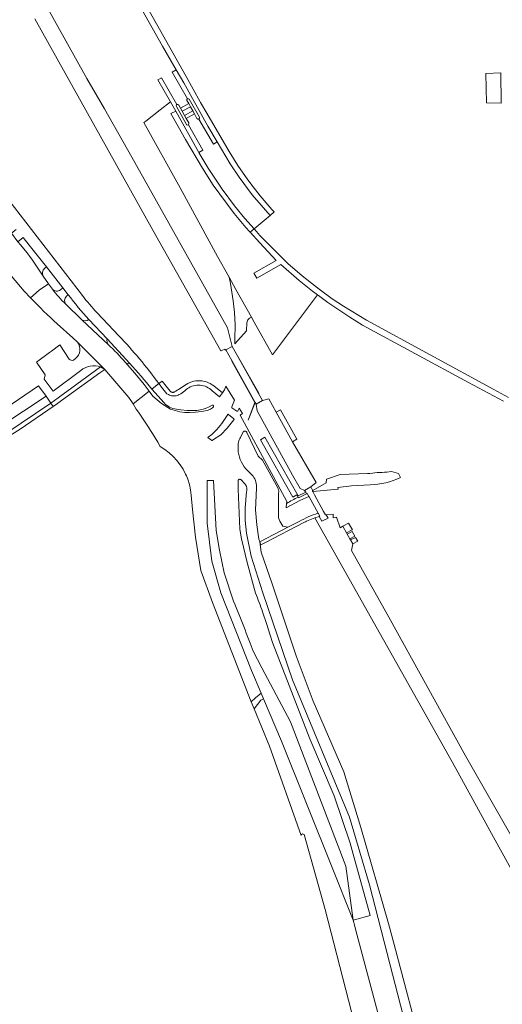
# Model space of a CAD drawing. Extents: x 146402 to 164798, y 455483 to 464134.
# Tile 93 of 256: x 155463 to 155626, y 461239 to 461572. Entities that reach past the tile are written whole.
import ezdxf

# ---------------------------------------------------------------- set-up
doc = ezdxf.new("R2010")
doc.units = 0
doc.header["$LTSCALE"] = 0.2
for name, color, linetype, lineweight in [('B-XX-VH-ONVERHARD-GV', 252, 'CONTINUOUS', 18), ('B-XX-VH-VERHARDING_ASFALT-GV', 252, 'CONTINUOUS', 18), ('B-XX-VH-VERHARDING_BETONSTRAATSTEEN-GV', 252, 'CONTINUOUS', 18), ('B-XX-VH-VERHARDING_GESLOTEN-GV', 252, 'CONTINUOUS', 18), ('B-XX-VH-VERHARDING_HALFVERHARDING-GV', 252, 'CONTINUOUS', 18), ('B-XX-VH-VERHARDING_OPEN-GV', 252, 'CONTINUOUS', 18), ('B-XX-VH-VERHARDING_STRAATBAKSTEEN-GV', 252, 'CONTINUOUS', 18), ('B-XX-VH-VERHARDING_TEGEL-GV', 252, 'CONTINUOUS', 18)]:
    doc.layers.add(name, color=color, linetype=linetype, lineweight=lineweight)

msp = doc.modelspace()

# ---------------------------------------------------------------- linework, layer by layer
at = {"layer": 'B-XX-VH-ONVERHARD-GV'}
msp.add_lwpolyline([(155505.884, 461537.304), (155505.227, 461536.796), (155517.476, 461514.712), (155530.134, 461491.533), (155534.014, 461484.562), (155536.284, 461480.485), (155541.514, 461471.088), (155542.453, 461469.402), (155548.635, 461458.371), (155563.809, 461478.64), (155562.179, 461479.874), (155557.642, 461483.517), (155551.415, 461488.852), (155543.415, 461484.309), (155542.408, 461485.92), (155549.945, 461490.28), (155544.413, 461496.15), (155541.062, 461499.801), (155540.88, 461500), (155539.649, 461501.342), (155535.668, 461506.12), (155528.682, 461515.64), (155524.974, 461521.336), (155519.247, 461531.11), (155514.35, 461539.875), (155516.02, 461540.604), (155514.231, 461543.751), (155510.729, 461541.054)], close=True, dxfattribs=at)
at = {"layer": 'B-XX-VH-VERHARDING_ASFALT-GV'}
for points in [[(155523.782, 461537.986), (155528.723, 461529.536), (155529.972, 461530.245), (155526.795, 461535.608), (155518.684, 461550.16), (155516.163, 461554.581), (155514.748, 461553.801), (155519.949, 461544.793)], [(155516.381, 461542.852), (155511.232, 461551.862), (155510.005, 461551.186), (155514.231, 461543.751), (155516.02, 461540.604), (155523.749, 461526.711), (155525.097, 461527.476), (155520.275, 461536.024)], [(155520.521, 461544.629), (155523.969, 461538.604)], [(155519.645, 461536.066), (155519.585, 461536.177), (155516.208, 461542.241)], [(155523.159, 461538.156), (155522.305, 461539.691), (155519.569, 461538.137), (155520.419, 461536.639)], [(155520.275, 461536.024), (155525.097, 461527.476), (155523.749, 461526.711), (155523.895, 461526.447), (155526.937, 461521.359), (155531.701, 461514.278), (155535.86, 461508.643), (155539.281, 461504.423), (155542.422, 461500.935), (155547.848, 461505.455), (155547.853, 461505.459), (155541.847, 461512.342), (155537.435, 461518.302), (155534.35, 461522.854), (155529.972, 461530.245), (155528.723, 461529.536), (155523.782, 461537.986)], [(155433.094, 461527.121), (155434.501, 461524.297), (155438.499, 461516.33), (155441.528, 461510.283), (155443.136, 461507.072), (155450.086, 461498.187), (155453.174, 461494.172), (155455.472, 461491.313), (155456.402, 461490.037), (155459.172, 461486.675), (155460.59, 461484.954), (155464.802, 461479.891), (155467.007, 461477.581), (155469.895, 461480.237), (155473.091, 461482.377), (155471.224, 461484.937)], [(155484.484, 461478.373), (155459.707, 461510.586), (155455.359, 461515.435), (155451.017, 461520.29)], [(155463.686, 461495.378), (155462.691, 461496.572), (155460.566, 461499.504), (155460.498, 461499.591), (155453.965, 461507.922), (155453.885, 461508.024), (155450.317, 461512.853), (155448.002, 461516.181)], [(155462.104, 461500.669), (155460.566, 461499.504), (155462.691, 461496.572), (155464.539, 461497.983), (155466.547, 461495.365), (155472.325, 461488.123), (155477.918, 461480.958), (155479.722, 461478.661)], [(155474.369, 461480.542), (155473.091, 461482.377), (155469.895, 461480.237), (155467.007, 461477.581)], [(155484.325, 461470.248), (155478.885, 461475.436)], [(155496.742, 461464.849), (155489.454, 461472.567)], [(155475.99, 461468.819), (155481.236, 461464.076), (155482.698, 461462.754), (155482.852, 461462.615), (155492.013, 461453.436), (155500.141, 461444.032), (155501.569, 461441.803), (155507.06, 461446.091), (155505.322, 461448.388), (155502.189, 461452.199), (155498.923, 461455.862), (155498.906, 461455.881)], [(155493.281, 461461.765), (155484.325, 461470.248)], [(155486.676, 461470.308), (155492.872, 461463.781), (155496.701, 461459.657), (155500.476, 461455.484)], [(155563.944, 461404.922), (155564.07, 461404.965), (155560.992, 461410.463), (155560.907, 461410.614), (155560.866, 461410.602), (155557.899, 461409.181), (155553.248, 461406.775), (155553.365, 461408.248), (155553.502, 461408.871), (155537.716, 461438.013), (155538.492, 461438.529), (155537.398, 461440.365), (155537.002, 461439.5), (155536.99, 461439.477), (155536.977, 461439.456), (155536.961, 461439.435), (155536.944, 461439.416), (155536.925, 461439.399), (155536.904, 461439.383), (155536.883, 461439.37), (155536.86, 461439.358), (155536.836, 461439.349), (155536.811, 461439.341), (155536.786, 461439.336), (155536.761, 461439.333), (155536.735, 461439.333), (155536.71, 461439.334), (155536.684, 461439.338), (155536.659, 461439.344), (155534.983, 461440.546), (155534.967, 461440.559), (155534.951, 461440.573), (155534.937, 461440.589), (155534.924, 461440.606), (155534.913, 461440.624), (155534.903, 461440.643), (155534.895, 461440.662), (155534.889, 461440.683), (155534.885, 461440.703), (155534.882, 461440.725), (155534.882, 461440.746), (155534.883, 461440.767), (155534.886, 461440.788), (155534.89, 461440.808), (155534.897, 461440.829), (155534.905, 461440.848), (155535.815, 461443.024), (155532.938, 461447.854), (155532.495, 461446.621), (155531.744, 461445.535), (155530.806, 461444.177), (155528.272, 461446.272), (155527.85, 461446.651), (155527.397, 461446.993), (155526.916, 461447.295), (155526.41, 461447.554), (155525.885, 461447.768), (155525.342, 461447.937), (155524.788, 461448.058), (155524.225, 461448.131), (155523.657, 461448.156), (155523.09, 461448.131), (155522.527, 461448.058), (155521.972, 461447.937), (155521.43, 461447.768), (155520.904, 461447.554), (155520.399, 461447.295), (155519.918, 461446.993), (155519.464, 461446.651), (155519.042, 461446.272), (155518.615, 461445.886), (155518.159, 461445.535), (155517.677, 461445.222), (155517.171, 461444.948), (155516.825, 461444.797), (155516.466, 461444.678), (155516.098, 461444.592), (155515.723, 461444.541), (155515.346, 461444.523), (155514.968, 461444.541), (155514.594, 461444.592), (155514.226, 461444.678), (155513.867, 461444.797), (155513.521, 461444.948), (155512.954, 461445.226), (155512.081, 461446.376), (155511.195, 461447.518), (155510.74, 461448.092), (155510.298, 461448.651), (155507.938, 461446.777), (155512.042, 461442.182), (155512.458, 461441.757), (155512.911, 461441.372), (155513.398, 461441.03), (155513.913, 461440.735), (155514.454, 461440.487), (155515.016, 461440.291), (155515.593, 461440.147), (155517.724, 461439.794), (155519.874, 461439.592), (155522.034, 461439.541), (155523.125, 461439.604), (155524.207, 461439.765), (155525.269, 461440.023), (155526.303, 461440.377), (155527.301, 461440.823), (155528.255, 461441.357), (155528.282, 461441.372), (155528.311, 461441.385), (155528.34, 461441.395), (155528.37, 461441.403), (155528.401, 461441.408), (155528.432, 461441.41), (155528.464, 461441.41), (155528.495, 461441.407), (155528.525, 461441.401), (155528.555, 461441.392), (155528.584, 461441.381), (155528.612, 461441.367), (155528.639, 461441.351), (155528.664, 461441.332), (155528.688, 461441.312), (155528.709, 461441.289), (155528.729, 461441.265), (155528.746, 461441.239), (155528.761, 461441.211), (155528.774, 461441.183), (155528.783, 461441.153), (155528.791, 461441.123), (155528.795, 461441.092), (155528.797, 461441.061), (155528.796, 461441.03), (155528.793, 461440.999), (155528.786, 461440.968), (155528.777, 461440.938), (155528.766, 461440.909), (155528.752, 461440.881), (155528.735, 461440.855), (155528.716, 461440.83), (155528.695, 461440.807), (155528.398, 461440.531), (155528.076, 461440.284), (155527.733, 461440.068), (155527.371, 461439.885), (155526.993, 461439.737), (155526.603, 461439.624), (155524.651, 461439.235), (155522.674, 461438.996), (155520.685, 461438.909), (155519.037, 461438.973), (155517.4, 461439.184), (155515.789, 461439.539), (155514.216, 461440.037), (155511.159, 461441.932), (155508.299, 461444.454), (155507.06, 461446.091), (155501.569, 461441.803), (155502.682, 461440.067)], [(155507.938, 461446.777), (155510.298, 461448.651)], [(155508.115, 461431.853), (155509.015, 461430.399), (155509.904, 461428.937), (155510.78, 461427.467), (155512.33, 461426.477), (155513.789, 461425.355), (155515.144, 461424.11), (155516.385, 461422.751), (155517.503, 461421.289), (155518.489, 461419.736), (155519.336, 461418.102), (155519.572, 461417.53), (155519.584, 461417.501), (155520.038, 461416.401), (155520.588, 461414.645), (155520.983, 461412.847), (155521.219, 461411.022), (155521.631, 461406.205), (155522.621, 461396.881), (155524.416, 461385.575), (155528.456, 461374.808), (155541.478, 461341.28), (155542.93, 461342.551), (155544.797, 461344.193), (155541.594, 461351.794), (155531.194, 461378.089), (155528.192, 461388.691), (155526.582, 461401.543), (155526.582, 461415.92), (155528.777, 461415.92), (155529.692, 461399.04), (155530.719, 461392.498), (155532.364, 461384.85), (155535.446, 461375.265), (155535.906, 461374.179), (155536.365, 461373.094), (155536.822, 461372.007), (155537.603, 461370.101)], [(155599.711, 461221.512), (155589.728, 461259.365), (155587.783, 461266.397), (155578.497, 461298.833), (155572.696, 461317.641), (155562.355, 461341.441), (155556.607, 461356.744), (155548.502, 461381.122), (155544.886, 461391.765), (155544.341, 461395.22), (155544.09, 461396.109), (155543.372, 461401.013), (155542.933, 461406.059), (155543.301, 461413.331), (155543.305, 461413.871), (155543.264, 461414.409), (155543.178, 461414.942), (155543.046, 461415.465), (155542.871, 461415.976), (155542.654, 461416.47), (155542.396, 461416.944), (155542.098, 461417.394), (155541.763, 461417.818), (155541.394, 461418.211), (155540.993, 461418.572), (155540.308, 461419.189), (155539.677, 461419.861), (155539.105, 461420.583), (155538.596, 461421.352), (155538.153, 461422.16), (155537.78, 461423.002), (155537.479, 461423.873), (155537.252, 461424.766), (155537.101, 461425.676), (155537.027, 461426.594), (155537.03, 461427.516), (155537.111, 461428.434), (155537.187, 461428.872), (155537.301, 461429.301), (155537.451, 461429.72), (155537.637, 461430.123), (155537.856, 461430.51), (155538.656, 461432.184), (155538.687, 461432.242), (155538.723, 461432.298), (155538.764, 461432.351), (155538.81, 461432.4), (155538.859, 461432.444), (155538.912, 461432.485), (155538.968, 461432.52), (155539.028, 461432.551), (155539.089, 461432.576), (155539.153, 461432.596), (155539.218, 461432.61), (155539.284, 461432.619), (155539.35, 461432.622), (155539.417, 461432.619), (155539.483, 461432.61), (155539.548, 461432.596), (155539.612, 461432.576), (155539.673, 461432.551), (155539.733, 461432.52), (155539.789, 461432.485), (155539.842, 461432.444), (155539.891, 461432.4), (155539.937, 461432.351), (155539.978, 461432.298), (155540.014, 461432.242), (155540.045, 461432.184), (155543.814, 461424.214), (155545.318, 461422.861), (155550.428, 461413.475), (155550.525, 461413.279), (155550.605, 461413.076), (155550.668, 461412.867), (155550.713, 461412.653), (155550.741, 461412.437), (155550.751, 461412.219), (155550.743, 461412), (155550.717, 461411.784), (155550.717, 461404.298), (155550.717, 461403.357), (155551.118, 461402.24), (155552.13, 461400.506), (155553.836, 461400.162), (155557.667, 461402.156)], [(155542.963, 461377.89), (155542.948, 461377.944), (155540.073, 461388.259), (155538.145, 461396.248), (155537.586, 461399.547), (155537.013, 461413.046), (155537.013, 461415.78), (155537.015, 461415.83), (155537.022, 461415.88), (155537.033, 461415.93), (155537.048, 461415.978), (155537.067, 461416.025), (155537.09, 461416.07), (155537.117, 461416.113), (155537.147, 461416.153), (155537.181, 461416.191), (155537.218, 461416.225), (155537.257, 461416.256), (155537.3, 461416.284), (155537.344, 461416.308), (155537.391, 461416.328), (155537.439, 461416.344), (155537.488, 461416.356), (155537.538, 461416.363), (155537.588, 461416.366), (155537.639, 461416.365), (155537.689, 461416.36), (155537.738, 461416.35), (155537.787, 461416.336), (155537.834, 461416.318), (155537.88, 461416.295), (155537.923, 461416.269), (155539.392, 461414.686), (155539.523, 461414.532), (155539.641, 461414.368), (155539.744, 461414.194), (155539.832, 461414.012), (155539.905, 461413.824), (155539.961, 461413.63), (155540.001, 461413.432), (155540.023, 461413.231), (155540.029, 461413.029), (155540.018, 461412.827), (155539.989, 461412.627), (155539.944, 461412.431), (155539.882, 461412.238), (155539.453, 461406.595), (155539.453, 461402.427), (155539.842, 461398.233), (155541.503, 461390.414), (155545.402, 461378.101), (155555.407, 461348.676), (155574.649, 461302.321), (155578.129, 461290.486), (155581.38, 461279.426), (155588.311, 461252.808), (155598.128, 461214.393)], [(155541.105, 461361.001), (155541.432, 461360.115), (155541.758, 461359.229), (155542.081, 461358.342), (155545.044, 461352.783), (155554.715, 461334.463), (155573.379, 461285.829), (155575.862, 461267.507), (155581.613, 461269.13), (155575.941, 461289.869), (155574.929, 461293.568), (155569.449, 461309.498), (155561.299, 461328.814), (155548.667, 461361.291), (155547.859, 461363.727), (155546.634, 461367.684), (155545.294, 461371.605)], [(155631.561, 461048.708), (155616.023, 461109.874), (155608.932, 461138.083), (155604.567, 461155.84), (155602.918, 461162.344), (155584.163, 461236.302), (155576.708, 461264.471), (155576.399, 461265.581), (155575.862, 461267.507), (155568.77, 461285.332), (155551.652, 461328.011), (155545.635, 461342.217), (155544.757, 461341.766), (155542.437, 461338.937), (155547.633, 461326.233), (155558.366, 461296.171)], [(155559.295, 461296.441), (155566.442, 461271.149), (155576.31, 461232.629), (155584.59, 461198.322), (155591.078, 461172.473), (155597.982, 461144.212), (155604.385, 461118.579), (155611.133, 461091.193), (155621.654, 461047.762), (155626.517, 461028.667), (155626.518, 461028.662), (155627.965, 461022.982), (155628.643, 461024.735), (155629.278, 461028.038), (155629.078, 461033.364), (155634.219, 461016.222), (155634.774, 461014.165)]]:
    msp.add_lwpolyline(points, dxfattribs=at)
for points in [[(155519.949, 461544.793, -0.412743), (155520.521, 461544.629)], [(155516.208, 461542.241, -0.4176918), (155516.381, 461542.852)], [(155523.782, 461537.986, -0.4075784), (155523.159, 461538.156)], [(155523.969, 461538.604, -0.4061714), (155523.782, 461537.986)], [(155520.275, 461536.024, -0.3683104), (155519.645, 461536.066)], [(155520.419, 461536.639, -0.3675096), (155520.275, 461536.024)], [(155471.224, 461484.937, 0.0359911), (155463.686, 461495.378)], [(155478.885, 461475.436, -0.0328454), (155474.369, 461480.542)], [(155467.007, 461477.581, 0.020006), (155475.99, 461468.819)], [(155479.722, 461478.661, 0.0227947), (155486.676, 461470.308)], [(155489.454, 461472.567, -0.0165196), (155484.484, 461478.373)], [(155510.298, 461448.651, 0.0343461), (155496.742, 461464.849)], [(155498.906, 461455.881, 0.0298014), (155493.281, 461461.765)], [(155500.476, 461455.484, -0.0197312), (155507.938, 461446.777)], [(155502.682, 461440.067, -0.0118002), (155508.115, 461431.853)], [(155557.667, 461402.156, -0.0430155), (155563.944, 461404.922)], [(155545.294, 461371.605, 0.006233), (155542.963, 461377.89)], [(155537.603, 461370.101, -0.0070098), (155541.105, 461361.001)], [(155558.366, 461296.171, -0.7369141), (155559.295, 461296.441)]]:
    msp.add_lwpolyline(points, format="xyb", dxfattribs=at)
for points in [[(155520.358, 461543.191), (155517.571, 461541.654), (155518.164, 461540.611), (155520.941, 461542.142)], [(155518.976, 461539.18), (155521.722, 461540.739), (155520.941, 461542.142), (155518.164, 461540.611)], [(155522.305, 461539.691), (155521.722, 461540.739), (155518.976, 461539.18), (155519.569, 461538.137)], [(155533.587, 461438.286), (155533.603, 461438.296), (155533.619, 461438.306), (155533.636, 461438.314), (155533.654, 461438.32), (155533.673, 461438.325), (155533.691, 461438.328), (155533.71, 461438.33), (155533.729, 461438.33), (155533.748, 461438.328), (155533.767, 461438.324), (155533.785, 461438.319), (155533.803, 461438.313), (155533.82, 461438.305), (155533.836, 461438.295), (155533.852, 461438.284), (155535.587, 461436.782), (155535.602, 461436.769), (155535.615, 461436.754), (155535.626, 461436.738), (155535.637, 461436.722), (155535.646, 461436.704), (155535.653, 461436.686), (155535.659, 461436.667), (155535.663, 461436.648), (155535.666, 461436.629), (155535.666, 461436.609), (155535.666, 461436.59), (155535.663, 461436.57), (155535.659, 461436.551), (155535.653, 461436.532), (155535.646, 461436.514), (155535.637, 461436.497), (155535.626, 461436.48), (155535.615, 461436.464), (155535.602, 461436.45), (155535.587, 461436.436), (155533.368, 461433.589), (155531.206, 461431.35), (155528.434, 461429.541), (155528.41, 461429.527), (155528.385, 461429.515), (155528.36, 461429.505), (155528.333, 461429.498), (155528.306, 461429.493), (155528.279, 461429.491), (155528.251, 461429.491), (155528.224, 461429.493), (155528.197, 461429.498), (155528.171, 461429.505), (155528.145, 461429.515), (155528.12, 461429.527), (155528.097, 461429.541), (155527.679, 461429.825), (155527.272, 461430.124), (155526.877, 461430.439), (155526.836, 461430.499), (155526.836, 461430.527), (155526.894, 461430.639), (155528.211, 461431.521), (155529.918, 461433.155), (155531.539, 461435.15), (155533.536, 461438.23), (155533.547, 461438.246), (155533.559, 461438.26), (155533.572, 461438.274)], [(155544.797, 461344.193), (155542.93, 461342.551), (155541.478, 461341.28), (155542.437, 461338.937), (155544.757, 461341.766), (155545.635, 461342.217)]]:
    msp.add_lwpolyline(points, close=True, dxfattribs=at)
at = {"layer": 'B-XX-VH-VERHARDING_BETONSTRAATSTEEN-GV'}
for points in [[(155519.949, 461544.793, 0.412743), (155519.785, 461544.221)], [(155520.521, 461544.629, 0.412743), (155519.949, 461544.793)], [(155516.381, 461542.852, 0.4176918), (155516.208, 461542.241)], [(155516.992, 461542.675, 0.4169684), (155516.381, 461542.852)], [(155523.159, 461538.156, 0.4075784), (155523.782, 461537.986)], [(155523.782, 461537.986, 0.4061714), (155523.969, 461538.604)], [(155519.645, 461536.066, 0.3683104), (155520.275, 461536.024)], [(155520.275, 461536.024, 0.3675096), (155520.419, 461536.639)], [(155482.852, 461462.615, -0.4131392), (155482.184, 461457.135)], [(155481.455, 461456.624, -0.3491468), (155480.074, 461456.934)], [(155483.905, 461453.08, -0.2520272), (155490.651, 461454.346)], [(155587.3, 461418.745, 0.031542), (155580.737, 461418.274)], [(155581.597, 461414.556, 0.1073656), (155591.898, 461416.988)]]:
    msp.add_lwpolyline(points, format="xyb", dxfattribs=at)
for points in [[(155519.785, 461544.221), (155520.358, 461543.191)], [(155523.969, 461538.604), (155520.521, 461544.629)], [(155516.208, 461542.241), (155519.585, 461536.177), (155519.645, 461536.066)], [(155520.419, 461536.639), (155519.569, 461538.137), (155518.976, 461539.18), (155518.164, 461540.611), (155517.571, 461541.654), (155516.992, 461542.675)], [(155520.358, 461543.191), (155520.941, 461542.142), (155521.722, 461540.739), (155522.305, 461539.691), (155523.159, 461538.156)], [(155480.074, 461456.934), (155476.888, 461461.722), (155474.033, 461459.61), (155473.431, 461459.165)], [(155490.651, 461454.346), (155492.013, 461453.436), (155482.852, 461462.615)], [(155473.431, 461459.165), (155469.013, 461455.897), (155471.97, 461451.633), (155471.576, 461450.16), (155474.641, 461446.156), (155483.905, 461453.08)], [(155482.184, 461457.135), (155481.455, 461456.624)], [(155580.737, 461418.274), (155571.55, 461417.974), (155566.875, 461416.433), (155566.748, 461415.208), (155562.247, 461412.548), (155562.14, 461412.485)], [(155591.898, 461416.988), (155591.226, 461418.302), (155588.783, 461418.963), (155587.3, 461418.745)], [(155562.14, 461412.485), (155562.214, 461412.347), (155562.246, 461412.289), (155562.26, 461412.262), (155570.778, 461412.985), (155570.719, 461413.636), (155575.279, 461414.154), (155581.597, 461414.556)]]:
    msp.add_lwpolyline(points, dxfattribs=at)
for points in [[(155528.171, 461429.505), (155528.197, 461429.498), (155528.224, 461429.493), (155528.251, 461429.491), (155528.279, 461429.491), (155528.306, 461429.493), (155528.333, 461429.498), (155528.36, 461429.505), (155528.385, 461429.515), (155528.41, 461429.527), (155528.434, 461429.541), (155531.206, 461431.35), (155533.368, 461433.589), (155535.587, 461436.436), (155535.602, 461436.45), (155535.615, 461436.464), (155535.626, 461436.48), (155535.637, 461436.497), (155535.646, 461436.514), (155535.653, 461436.532), (155535.659, 461436.551), (155535.663, 461436.57), (155535.666, 461436.59), (155535.666, 461436.609), (155535.666, 461436.629), (155535.663, 461436.648), (155535.659, 461436.667), (155535.653, 461436.686), (155535.646, 461436.704), (155535.637, 461436.722), (155535.626, 461436.738), (155535.615, 461436.754), (155535.602, 461436.769), (155535.587, 461436.782), (155533.852, 461438.284), (155533.836, 461438.295), (155533.82, 461438.305), (155533.803, 461438.313), (155533.785, 461438.319), (155533.767, 461438.324), (155533.748, 461438.328), (155533.729, 461438.33), (155533.71, 461438.33), (155533.691, 461438.328), (155533.673, 461438.325), (155533.654, 461438.32), (155533.636, 461438.314), (155533.619, 461438.306), (155533.603, 461438.296), (155533.587, 461438.286), (155533.572, 461438.274), (155533.559, 461438.26), (155533.547, 461438.246), (155533.536, 461438.23), (155531.539, 461435.15), (155529.918, 461433.155), (155528.211, 461431.521), (155526.894, 461430.639), (155526.836, 461430.527), (155526.836, 461430.499), (155526.877, 461430.439), (155527.272, 461430.124), (155527.679, 461429.825), (155528.097, 461429.541), (155528.12, 461429.527), (155528.145, 461429.515)], [(155539.548, 461432.596), (155539.483, 461432.61), (155539.417, 461432.619), (155539.35, 461432.622), (155539.284, 461432.619), (155539.218, 461432.61), (155539.153, 461432.596), (155539.089, 461432.576), (155539.028, 461432.551), (155538.968, 461432.52), (155538.912, 461432.485), (155538.859, 461432.444), (155538.81, 461432.4), (155538.764, 461432.351), (155538.723, 461432.298), (155538.687, 461432.242), (155538.656, 461432.184), (155537.856, 461430.51), (155537.637, 461430.123), (155537.451, 461429.72), (155537.301, 461429.301), (155537.187, 461428.872), (155537.111, 461428.434), (155537.03, 461427.516), (155537.027, 461426.594), (155537.101, 461425.676), (155537.252, 461424.766), (155537.479, 461423.873), (155537.78, 461423.002), (155538.153, 461422.16), (155538.596, 461421.352), (155539.105, 461420.583), (155539.677, 461419.861), (155540.308, 461419.189), (155540.993, 461418.572), (155541.394, 461418.211), (155541.763, 461417.818), (155542.098, 461417.394), (155542.396, 461416.944), (155542.654, 461416.47), (155542.871, 461415.976), (155543.046, 461415.465), (155543.178, 461414.942), (155543.264, 461414.409), (155543.305, 461413.871), (155543.301, 461413.331), (155542.933, 461406.059), (155543.372, 461401.013), (155544.09, 461396.109), (155544.341, 461395.22), (155553.836, 461400.162), (155552.13, 461400.506), (155551.118, 461402.24), (155550.717, 461403.357), (155550.717, 461404.298), (155550.717, 461411.784), (155550.743, 461412), (155550.751, 461412.219), (155550.741, 461412.437), (155550.713, 461412.653), (155550.668, 461412.867), (155550.605, 461413.076), (155550.525, 461413.279), (155550.428, 461413.475), (155545.318, 461422.861), (155543.814, 461424.214), (155540.045, 461432.184), (155540.014, 461432.242), (155539.978, 461432.298), (155539.937, 461432.351), (155539.891, 461432.4), (155539.842, 461432.444), (155539.789, 461432.485), (155539.733, 461432.52), (155539.673, 461432.551), (155539.612, 461432.576)]]:
    msp.add_lwpolyline(points, close=True, dxfattribs=at)
at = {"layer": 'B-XX-VH-VERHARDING_GESLOTEN-GV'}
for points in [[(155534.014, 461484.562), (155534.442, 461482.425), (155535.38, 461476.617), (155535.847, 461472.631), (155536.079, 461468.565), (155535.985, 461463.524), (155535.897, 461462.083), (155539.881, 461466.53), (155540.032, 461469.159), (155540.309, 461470.159), (155540.868, 461470.722), (155541.514, 461471.088), (155536.284, 461480.485)], [(155535.077, 461461.166), (155535.047, 461461.22), (155532.899, 461460.02), (155534.915, 461456.421), (155542.819, 461442.304), (155543.112, 461441.782), (155545.274, 461442.955), (155543.97, 461445.284), (155536.407, 461458.791), (155535.065, 461461.153)], [(155536.407, 461458.791), (155543.97, 461445.284), (155544.013, 461445.407)], [(155534.886, 461456.254), (155542.733, 461442.335), (155540.458, 461436.382), (155540.459, 461436.381), (155542.819, 461442.304), (155534.915, 461456.421)], [(155559.484, 461412.642), (155559.86, 461411.973), (155560.162, 461411.436), (155560.385, 461411.546), (155560.907, 461410.614), (155560.992, 461410.463), (155564.07, 461404.965), (155564.68, 461403.875), (155564.45, 461403.8), (155565.342, 461402.211), (155567.401, 461403.289), (155566.782, 461404.401), (155566.497, 461404.382), (155565.9, 461405.492), (155562.868, 461411.131), (155562.26, 461412.262), (155562.246, 461412.289), (155562.214, 461412.347), (155562.14, 461412.485), (155562.247, 461412.548), (155562.176, 461412.675), (155561.544, 461413.81)]]:
    msp.add_lwpolyline(points, close=True, dxfattribs=at)
at = {"layer": 'B-XX-VH-VERHARDING_HALFVERHARDING-GV'}
for points in [[(155468.459, 461571.771), (155508.291, 461500.472), (155531.258, 461459.788), (155531.292, 461459.72), (155531.524, 461459.826), (155532.598, 461460.313), (155532.773, 461460.002), (155532.899, 461460.02), (155535.047, 461461.22), (155533.5, 461467.521), (155501.223, 461525.092), (155491.943, 461541.451), (155485.954, 461551.613), (155465.244, 461588.858)], [(155629.063, 461296.207), (155613.823, 461323.027), (155587.887, 461369.82), (155575.273, 461392.315), (155575.728, 461394.595), (155575.007, 461395.88), (155574.795, 461396.259), (155573.89, 461397.873), (155573.658, 461398.286), (155572.402, 461400.526), (155571.514, 461400.011), (155570.215, 461403.546), (155570.111, 461403.529), (155569.142, 461403.367), (155569.163, 461404.561), (155566.782, 461404.401), (155567.401, 461403.289), (155565.342, 461402.211), (155564.45, 461403.8), (155562.96, 461403.315), (155609.344, 461320.974), (155623.224, 461295.538), (155658.558, 461231.618)]]:
    msp.add_lwpolyline(points, dxfattribs=at)
for points in [[(155620.878, 461543.491), (155625.805, 461543.353), (155625.779, 461553.617), (155620.716, 461553.402)], [(155549.9, 461438.978), (155547.365, 461443.489), (155545.274, 461442.955), (155543.112, 461441.782), (155543.509, 461439.531), (155555.382, 461417.773), (155558, 461413.215), (155559.484, 461412.642), (155561.544, 461413.81), (155563.365, 461415.246), (155555.438, 461429.018)]]:
    msp.add_lwpolyline(points, close=True, dxfattribs=at)
at = {"layer": 'B-XX-VH-VERHARDING_OPEN-GV'}
for points in [[(155549.9, 461438.978), (155555.438, 461429.018), (155556.851, 461429.879), (155551.356, 461439.761)], [(155555.569, 461410.287), (155556.869, 461411.177), (155557.314, 461410.379), (155557.468, 461410.103), (155560.162, 461411.436), (155559.86, 461411.973), (155557.319, 461410.791), (155546.117, 461430.559), (155544.574, 461429.719)], [(155573.658, 461398.286), (155575.346, 461399.173), (155575.605, 461399.337), (155574.313, 461401.555), (155572.402, 461400.526)], [(155573.89, 461397.873), (155574.795, 461396.259), (155576.498, 461397.153), (155575.581, 461398.762)], [(155575.728, 461394.595), (155577.45, 461395.483), (155576.713, 461396.776), (155575.007, 461395.88)]]:
    msp.add_lwpolyline(points, close=True, dxfattribs=at)
at = {"layer": 'B-XX-VH-VERHARDING_STRAATBAKSTEEN-GV'}
for points in [[(155472.325, 461488.123), (155466.547, 461495.365), (155464.539, 461497.983), (155462.691, 461496.572), (155463.686, 461495.378)], [(155477.066, 461480.355), (155477.918, 461480.958), (155472.325, 461488.123), (155471.698, 461487.57)], [(155471.698, 461487.57), (155472.325, 461488.123)], [(155471.224, 461484.937), (155473.091, 461482.377), (155474.369, 461480.542)], [(155479.132, 461478.167), (155479.722, 461478.661), (155477.918, 461480.958), (155477.066, 461480.355)], [(155479.722, 461478.661), (155479.132, 461478.167)], [(155478.885, 461475.436), (155484.325, 461470.248)], [(155484.325, 461470.248), (155493.281, 461461.765)], [(155492.872, 461463.781), (155486.676, 461470.308)], [(155500.476, 461455.484), (155496.701, 461459.657), (155492.872, 461463.781)], [(155498.906, 461455.881), (155498.923, 461455.862)]]:
    msp.add_lwpolyline(points, dxfattribs=at)
for points in [[(155463.686, 461495.378, -0.0359911), (155471.224, 461484.937)], [(155471.698, 461487.57, 0.3388049), (155471.224, 461484.937)], [(155471.224, 461484.937, -0.3388049), (155471.698, 461487.57)], [(155474.369, 461480.542, 0.4171045), (155477.066, 461480.355)], [(155477.066, 461480.355, -0.4171045), (155474.369, 461480.542)], [(155474.369, 461480.542, 0.0328454), (155478.885, 461475.436)], [(155479.132, 461478.167, 0.3746037), (155478.885, 461475.436)], [(155478.885, 461475.436, -0.3746037), (155479.132, 461478.167)], [(155486.676, 461470.308, -0.0227947), (155479.722, 461478.661)], [(155484.325, 461470.248, 0.3275132), (155486.676, 461470.308)], [(155486.676, 461470.308, -0.3275132), (155484.325, 461470.248)], [(155492.872, 461463.781, 0.2792446), (155493.281, 461461.765)], [(155493.281, 461461.765, -0.2792446), (155492.872, 461463.781)], [(155493.281, 461461.765, -0.0298014), (155498.906, 461455.881)], [(155498.923, 461455.862, 0.3063766), (155500.476, 461455.484)]]:
    msp.add_lwpolyline(points, format="xyb", dxfattribs=at)
msp.add_lwpolyline([(155454.475, 461437.684), (155449.553, 461434.382), (155423.826, 461418.688), (155414.814, 461413.306), (155406.072, 461408.212), (155393.961, 461401.169), (155395.78, 461397.911), (155409.506, 461405.739), (155415.556, 461409.188), (155420.869, 461412.218), (155427.625, 461416.342), (155430.186, 461417.905), (155432.576, 461419.364), (155436.16, 461421.552), (155449.225, 461429.527), (155449.981, 461429.988), (155457.008, 461434.277), (155472.209, 461444.416), (155469.652, 461447.867), (155456.017, 461438.719)], close=True, dxfattribs=at)
at = {"layer": 'B-XX-VH-VERHARDING_TEGEL-GV'}
for points in [[(155482.143, 461614.764), (155511.578, 461562.62), (155516.163, 461554.581), (155518.684, 461550.16), (155526.795, 461535.608), (155529.972, 461530.245), (155534.35, 461522.854), (155537.435, 461518.302), (155541.847, 461512.342), (155547.853, 461505.459), (155549.216, 461506.596), (155548.439, 461507.466), (155544.505, 461512.067), (155542.167, 461515.059), (155540.28, 461517.475), (155537.002, 461522.32), (155533.982, 461526.994), (155526.492, 461539.906), (155524.347, 461543.603), (155524.262, 461543.75), (155519.534, 461552.296), (155503.986, 461580.033)], [(155628.264, 461444.029), (155623.333, 461446.634), (155580.365, 461470.073), (155572.58, 461474.824), (155568.812, 461477.329), (155564.423, 461480.511), (155558.682, 461485.022), (155553.846, 461489.259), (155549.174, 461493.77), (155544.424, 461498.71), (155543.263, 461500), (155542.422, 461500.935), (155541.062, 461499.801), (155544.413, 461496.15), (155549.945, 461490.28), (155542.408, 461485.92), (155543.415, 461484.309), (155551.415, 461488.852), (155557.642, 461483.517), (155562.179, 461479.874), (155563.809, 461478.64), (155564.606, 461478.037), (155567.308, 461475.992), (155574.805, 461471.063), (155579.062, 461468.444), (155614.84, 461448.999), (155626.655, 461442.752)], [(155553.411, 461408.244), (155553.365, 461408.248), (155553.248, 461406.775), (155557.899, 461409.181), (155560.866, 461410.602), (155560.907, 461410.614), (155560.385, 461411.546), (155560.162, 461411.436), (155557.468, 461410.103), (155557.314, 461410.379)], [(155560.163, 461402.231), (155562.96, 461403.315), (155564.45, 461403.8), (155564.68, 461403.875), (155564.07, 461404.965), (155563.944, 461404.922)], [(155557.667, 461402.156), (155553.836, 461400.162), (155544.341, 461395.22), (155544.758, 461394.274), (155546.111, 461394.973)], [(155546.111, 461394.973), (155559.492, 461401.89)]]:
    msp.add_lwpolyline(points, dxfattribs=at)
for points in [[(155542.422, 461500.935), (155539.281, 461504.423), (155535.86, 461508.643), (155531.701, 461514.278), (155526.937, 461521.359), (155523.895, 461526.447), (155523.749, 461526.711), (155516.02, 461540.604), (155514.35, 461539.875), (155519.247, 461531.11), (155524.974, 461521.336), (155528.682, 461515.64), (155535.668, 461506.12), (155539.649, 461501.342), (155540.88, 461500), (155541.062, 461499.801)], [(155476.289, 461443.859), (155473.82, 461442.085), (155474.615, 461440.925), (155476.068, 461441.92), (155477.448, 461442.943), (155490.393, 461452.269), (155492.013, 461453.436), (155490.651, 461454.346)], [(155511.396, 461449.523), (155510.298, 461448.651), (155510.74, 461448.092), (155511.195, 461447.518), (155512.081, 461446.376), (155512.954, 461445.226), (155513.521, 461444.948), (155513.867, 461444.797), (155514.226, 461444.678), (155514.594, 461444.592), (155514.968, 461444.541), (155515.346, 461444.523), (155515.723, 461444.541), (155516.098, 461444.592), (155516.466, 461444.678), (155516.825, 461444.797), (155517.171, 461444.948), (155517.677, 461445.222), (155518.159, 461445.535), (155518.615, 461445.886), (155519.042, 461446.272), (155519.464, 461446.651), (155519.918, 461446.993), (155520.399, 461447.295), (155520.904, 461447.554), (155521.43, 461447.768), (155521.972, 461447.937), (155522.527, 461448.058), (155523.09, 461448.131), (155523.657, 461448.156), (155524.225, 461448.131), (155524.788, 461448.058), (155525.342, 461447.937), (155525.885, 461447.768), (155526.41, 461447.554), (155526.916, 461447.295), (155527.397, 461446.993), (155527.85, 461446.651), (155528.272, 461446.272), (155530.806, 461444.177), (155531.744, 461445.535), (155528.847, 461447.865), (155528.268, 461448.288), (155527.654, 461448.657), (155527.01, 461448.97), (155526.34, 461449.225), (155525.65, 461449.419), (155524.946, 461449.551), (155524.233, 461449.62), (155523.516, 461449.626), (155522.802, 461449.567), (155522.096, 461449.445), (155521.404, 461449.261), (155520.73, 461449.016), (155520.081, 461448.712), (155519.462, 461448.352), (155516.895, 461446.7), (155516.476, 461446.41), (155516.048, 461446.135), (155515.611, 461445.874), (155515.518, 461445.827), (155515.421, 461445.787), (155515.321, 461445.756), (155515.219, 461445.735), (155515.116, 461445.722), (155515.011, 461445.718), (155514.907, 461445.724), (155514.804, 461445.739), (155514.702, 461445.763), (155514.603, 461445.796), (155514.507, 461445.837), (155514.415, 461445.887), (155514.328, 461445.945), (155514.246, 461446.01), (155514.171, 461446.082), (155514.102, 461446.16)], [(155457.008, 461434.277), (155458.589, 461431.817), (155473.82, 461442.085), (155472.209, 461444.416)], [(155427.625, 461416.342), (155429.178, 461413.798), (155416.958, 461406.526), (155415.556, 461409.188), (155409.506, 461405.739), (155410.969, 461403.173), (155397.159, 461395.3), (155397.879, 461394.036), (155428.124, 461411.322), (155463.476, 461433.293), (155474.615, 461440.925), (155473.82, 461442.085), (155458.589, 461431.817), (155451.615, 461427.414), (155449.981, 461429.988), (155449.225, 461429.527), (155450.805, 461426.999), (155437.729, 461418.913), (155436.16, 461421.552), (155432.576, 461419.364), (155434.105, 461416.86), (155431.732, 461415.372), (155430.186, 461417.905)]]:
    msp.add_lwpolyline(points, close=True, dxfattribs=at)
for points in [[(155557.314, 461410.379, 0.0105665), (155553.411, 461408.244)], [(155563.944, 461404.922, 0.0430155), (155557.667, 461402.156)], [(155559.492, 461401.89, -0.0100967), (155560.163, 461402.231)]]:
    msp.add_lwpolyline(points, format="xyb", dxfattribs=at)

doc.saveas('drawing.dxf')
